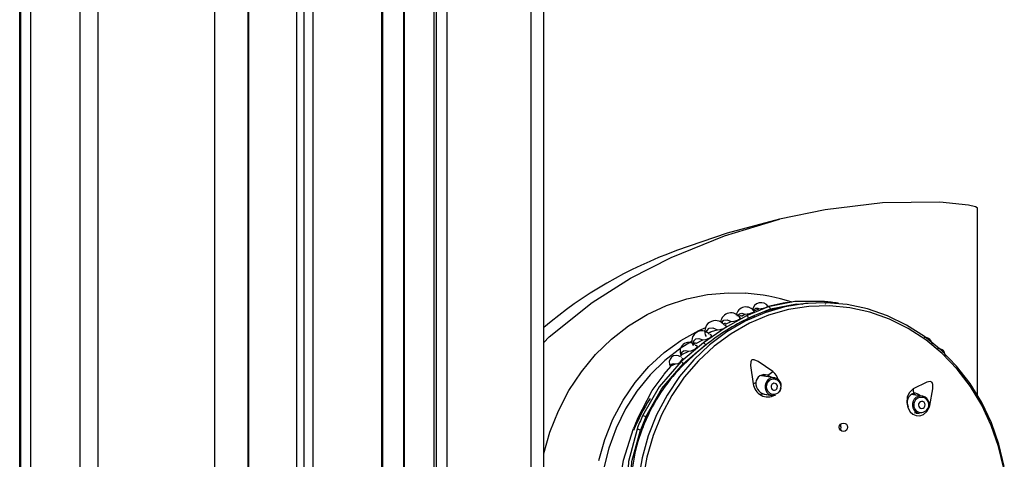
# Model space of a CAD drawing. Header units: millimetres. Extents: x 2845.84 to 2846.96, y 2905.71 to 2908.01.
# Tile 19 of 33: x 2846.04 to 2846.18, y 2907.17 to 2907.23. Entities that reach past the tile are written whole.
import ezdxf

# ---------------------------------------------------------------- set-up
doc = ezdxf.new("R2010")
doc.units = ezdxf.units.MM
doc.layers.add('SANINDUSA', color=3, linetype='Continuous')

msp = doc.modelspace()

# ---------------------------------------------------------------- linework, layer by layer
at = {"layer": 'SANINDUSA', "linetype": 'Continuous'}
for p, q in [((2846.038133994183, 2905.952696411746), (2846.038133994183, 2907.855976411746)), ((2846.03827195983, 2905.952696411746), (2846.03827195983, 2907.855976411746)), ((2846.039716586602, 2905.952696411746), (2846.039716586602, 2907.855976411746)), ((2846.046624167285, 2905.952696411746), (2846.046624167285, 2907.855976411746)), ((2846.049169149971, 2905.952696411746), (2846.049169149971, 2907.855976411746)), ((2846.065554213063, 2905.952696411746), (2846.065554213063, 2907.855976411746)), ((2846.089012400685, 2905.952696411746), (2846.089012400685, 2907.855976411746)), ((2846.08915454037, 2905.952696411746), (2846.08915454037, 2907.855976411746)), ((2846.092081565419, 2905.952696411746), (2846.092081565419, 2907.855976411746)), ((2846.092189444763, 2905.952696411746), (2846.092189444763, 2907.855976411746)), ((2846.096351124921, 2905.952696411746), (2846.096351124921, 2907.855976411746)), ((2846.0966702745, 2905.952696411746), (2846.0966702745, 2907.855976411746)), ((2846.098160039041, 2905.952696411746), (2846.098160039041, 2907.855976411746)), ((2846.109938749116, 2907.855976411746), (2846.109938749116, 2905.952696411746)), ((2846.111738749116, 2905.952696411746), (2846.111738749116, 2907.855976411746)), ((2846.070175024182, 2907.854336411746), (2846.070175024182, 2905.954336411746)), ((2846.07029718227, 2905.954336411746), (2846.07029718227, 2907.854336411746)), ((2846.077066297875, 2905.954336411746), (2846.077066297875, 2907.854336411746)), ((2846.078071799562, 2905.954336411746), (2846.078071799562, 2907.854336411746)), ((2846.079330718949, 2905.954336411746), (2846.079330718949, 2907.854336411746)), ((2846.172672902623, 2907.178147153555), (2846.172672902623, 2907.204357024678)), ((2846.145846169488, 2907.191069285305), (2846.143262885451, 2907.190563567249)), ((2846.139472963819, 2907.189354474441), (2846.139079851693, 2907.189165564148)), ((2846.139510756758, 2907.189276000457), (2846.139987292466, 2907.18951122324)), ((2846.143262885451, 2907.190563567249), (2846.140196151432, 2907.189296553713)), ((2846.140501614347, 2907.188989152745), (2846.1413775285, 2907.189353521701)), ((2846.141853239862, 2907.19020672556), (2846.141192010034, 2907.189976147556)), ((2846.141763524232, 2907.189514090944), (2846.143572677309, 2907.190266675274)), ((2846.143624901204, 2907.190165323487), (2846.143466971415, 2907.190105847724)), ((2846.143572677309, 2907.190266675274), (2846.143624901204, 2907.190165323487)), ((2846.143624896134, 2907.190165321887), (2846.143626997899, 2907.190156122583)), ((2846.143679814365, 2907.190172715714), (2846.144327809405, 2907.190313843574)), ((2846.137213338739, 2907.188268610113), (2846.136945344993, 2907.188139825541)), ((2846.137274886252, 2907.188140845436), (2846.138050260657, 2907.188525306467)), ((2846.140815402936, 2907.189107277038), (2846.140501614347, 2907.188989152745)), ((2846.140501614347, 2907.188989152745), (2846.140501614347, 2907.188989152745)), ((2846.135058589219, 2907.186977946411), (2846.134906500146, 2907.186883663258)), ((2846.134179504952, 2907.185522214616), (2846.13105222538, 2907.182903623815)), ((2846.131346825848, 2907.182597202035), (2846.134477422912, 2907.185210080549)), ((2846.134477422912, 2907.185210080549), (2846.131399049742, 2907.182495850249)), ((2846.133043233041, 2907.18550585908), (2846.132661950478, 2907.185212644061)), ((2846.133095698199, 2907.185435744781), (2846.134103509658, 2907.185922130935)), ((2846.131168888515, 2907.183863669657), (2846.130923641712, 2907.183632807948)), ((2846.131111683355, 2907.18385423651), (2846.13212998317, 2907.184328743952)), ((2846.129610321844, 2907.182269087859), (2846.130248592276, 2907.182550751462)), ((2846.13114073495, 2907.183452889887), (2846.131065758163, 2907.183440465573)), ((2846.131399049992, 2907.182495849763), (2846.131346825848, 2907.182597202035)), ((2846.129538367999, 2907.182171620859), (2846.128598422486, 2907.181093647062)), ((2846.144126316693, 2907.180600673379), (2846.142320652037, 2907.180864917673)), ((2846.14223211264, 2907.178351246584), (2846.142699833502, 2907.178282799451)), ((2846.164871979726, 2907.178041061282), (2846.163383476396, 2907.178266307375)), ((2846.142968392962, 2907.178243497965), (2846.143764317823, 2907.178127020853)), ((2846.126154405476, 2907.174929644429), (2846.12664096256, 2907.175795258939)), ((2846.163849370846, 2907.175667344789), (2846.163897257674, 2907.175660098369)), ((2846.164047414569, 2907.175637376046), (2846.164497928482, 2907.175569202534)), ((2846.126067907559, 2907.175097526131), (2846.125306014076, 2907.173242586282)), ((2846.126067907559, 2907.175097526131), (2846.126154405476, 2907.174929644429)), ((2846.126154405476, 2907.174929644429), (2846.126191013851, 2907.174910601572)), ((2846.125477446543, 2907.173281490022), (2846.125306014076, 2907.173242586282)), ((2846.125477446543, 2907.173281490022), (2846.12551809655, 2907.173263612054)), ((2846.153457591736, 2907.173439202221), (2846.153384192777, 2907.17328691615))]:
    msp.add_line(p, q, dxfattribs=at)
at = {"layer": 'SANINDUSA', "linetype": 'Continuous', "flags": 128}
for points in [[(2846.172672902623, 2907.204357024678), (2846.172667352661, 2907.204388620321), (2846.172648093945, 2907.204424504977), (2846.172595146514, 2907.204477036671), (2846.172362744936, 2907.204597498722), (2846.171372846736, 2907.204846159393), (2846.167352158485, 2907.205247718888), (2846.159310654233, 2907.205149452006), (2846.151264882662, 2907.204208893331), (2846.144865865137, 2907.202862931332)], [(2846.111738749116, 2907.185533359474), (2846.112521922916, 2907.186328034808), (2846.118539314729, 2907.191193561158), (2846.123945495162, 2907.194599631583), (2846.129640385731, 2907.197504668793), (2846.13712765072, 2907.200516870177), (2846.144865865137, 2907.202862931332)], [(2846.144865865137, 2907.202862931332), (2846.137503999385, 2907.200898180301), (2846.130401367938, 2907.198456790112)], [(2846.111738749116, 2907.169944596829), (2846.112605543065, 2907.172961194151), (2846.113796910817, 2907.175956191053), (2846.115274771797, 2907.178791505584), (2846.117021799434, 2907.181433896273), (2846.119017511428, 2907.183852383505), (2846.121238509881, 2907.186018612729), (2846.123658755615, 2907.187907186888), (2846.126249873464, 2907.189495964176), (2846.128981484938, 2907.190766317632), (2846.131821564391, 2907.191703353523), (2846.134736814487, 2907.192296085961), (2846.137693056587, 2907.1925375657), (2846.14004522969, 2907.192477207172)], [(2846.176423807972, 2907.16813637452), (2846.175674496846, 2907.17125801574), (2846.174613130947, 2907.174267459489), (2846.173253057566, 2907.177126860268), (2846.171611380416, 2907.179800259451), (2846.169708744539, 2907.182254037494), (2846.167569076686, 2907.184457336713), (2846.16521928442, 2907.186382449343), (2846.162688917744, 2907.188005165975), (2846.160009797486, 2907.189305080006), (2846.157215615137, 2907.190265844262), (2846.154341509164, 2907.190875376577), (2846.151423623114, 2907.191126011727), (2846.148498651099, 2907.19101459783), (2846.145603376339, 2907.19054253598), (2846.142774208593, 2907.189715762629), (2846.140046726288, 2907.188544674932), (2846.137455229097, 2907.187043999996), (2846.135032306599, 2907.185232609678), (2846.132808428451, 2907.183133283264), (2846.130811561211, 2907.180772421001), (2846.129066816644, 2907.178179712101), (2846.127596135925, 2907.175387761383), (2846.126418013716, 2907.172431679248), (2846.125547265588, 2907.169348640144), (2846.124994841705, 2907.166177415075)], [(2846.176336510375, 2907.167847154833), (2846.175618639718, 2907.170929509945), (2846.174592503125, 2907.173903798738), (2846.173271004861, 2907.176732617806), (2846.171670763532, 2907.179380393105), (2846.169811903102, 2907.181813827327), (2846.167717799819, 2907.184002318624), (2846.165414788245, 2907.185918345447), (2846.162931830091, 2907.187537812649), (2846.160300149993, 2907.188840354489), (2846.157552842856, 2907.189809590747), (2846.154724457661, 2907.190433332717), (2846.151850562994, 2907.190703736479), (2846.148967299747, 2907.190617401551), (2846.146110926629, 2907.190175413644), (2846.143317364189, 2907.189383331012), (2846.140621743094, 2907.188251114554), (2846.138057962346, 2907.18679300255), (2846.135658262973, 2907.185027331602), (2846.133452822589, 2907.182976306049), (2846.131469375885, 2907.180665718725), (2846.129732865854, 2907.178124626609), (2846.128265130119, 2907.175384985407), (2846.127084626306, 2907.172481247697), (2846.126206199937, 2907.169449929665), (2846.125640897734, 2907.166329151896)], [(2846.146013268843, 2907.191153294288), (2846.145346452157, 2907.19107729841), (2846.143066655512, 2907.190557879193)], [(2846.143572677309, 2907.190266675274), (2846.147241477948, 2907.19096444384), (2846.148134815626, 2907.190959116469)], [(2846.147520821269, 2907.190879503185), (2846.145844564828, 2907.190662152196), (2846.14433114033, 2907.19029992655)], [(2846.151179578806, 2907.191297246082), (2846.147005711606, 2907.191296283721), (2846.145846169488, 2907.191069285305)], [(2846.149985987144, 2907.191079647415), (2846.148855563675, 2907.191052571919), (2846.147809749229, 2907.19091696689)], [(2846.138934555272, 2907.189274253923), (2846.138965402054, 2907.189354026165), (2846.139228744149, 2907.189601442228), (2846.139575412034, 2907.189654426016), (2846.139987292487, 2907.18951122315)], [(2846.139987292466, 2907.18951122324), (2846.140330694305, 2907.189564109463), (2846.140535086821, 2907.18960123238), (2846.140790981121, 2907.189659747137), (2846.140931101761, 2907.189699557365), (2846.141071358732, 2907.189747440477), (2846.14117546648, 2907.18979108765), (2846.141247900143, 2907.189829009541), (2846.14131227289, 2907.189877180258), (2846.141326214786, 2907.189926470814), (2846.141317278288, 2907.189928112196)], [(2846.140196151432, 2907.189296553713), (2846.137203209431, 2907.18761189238), (2846.134179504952, 2907.185522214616)], [(2846.136136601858, 2907.187325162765), (2846.136497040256, 2907.187366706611), (2846.136672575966, 2907.187407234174), (2846.136879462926, 2907.187473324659), (2846.137019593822, 2907.18753175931), (2846.137157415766, 2907.187604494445), (2846.137254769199, 2907.187670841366), (2846.137320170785, 2907.187729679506), (2846.137373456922, 2907.187806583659), (2846.137371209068, 2907.187890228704), (2846.137220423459, 2907.187951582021), (2846.137137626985, 2907.187952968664)], [(2846.13673018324, 2907.188289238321), (2846.136751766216, 2907.188376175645), (2846.137053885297, 2907.188694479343), (2846.13749704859, 2907.188744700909), (2846.138050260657, 2907.188525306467)], [(2846.138050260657, 2907.188525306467), (2846.138413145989, 2907.188567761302), (2846.138600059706, 2907.188603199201), (2846.138825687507, 2907.188661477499), (2846.138966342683, 2907.188708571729), (2846.13910805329, 2907.188767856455), (2846.139211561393, 2907.188823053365), (2846.139281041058, 2907.18887088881), (2846.139341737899, 2907.188933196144), (2846.13935423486, 2907.189002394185), (2846.139325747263, 2907.189014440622)], [(2846.119457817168, 2907.168980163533), (2846.120299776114, 2907.171938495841), (2846.121441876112, 2907.17477164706), (2846.122869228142, 2907.177442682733), (2846.124563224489, 2907.179916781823), (2846.126501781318, 2907.182161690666), (2846.128659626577, 2907.184148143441), (2846.131008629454, 2907.1858502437), (2846.133518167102, 2907.187245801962), (2846.13448996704, 2907.187684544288)], [(2846.134103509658, 2907.185922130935), (2846.134458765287, 2907.18597589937), (2846.134638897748, 2907.186025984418), (2846.134853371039, 2907.186108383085), (2846.134985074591, 2907.18617418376), (2846.135115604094, 2907.18625591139), (2846.135208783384, 2907.18633097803), (2846.13526936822, 2907.18639532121), (2846.135318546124, 2907.186478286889), (2846.135318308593, 2907.186569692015), (2846.13518214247, 2907.186641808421), (2846.135050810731, 2907.186643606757)], [(2846.134618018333, 2907.186943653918), (2846.134647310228, 2907.187214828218), (2846.134952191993, 2907.187578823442), (2846.135464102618, 2907.187615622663), (2846.136136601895, 2907.187325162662)], [(2846.135066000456, 2907.186966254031), (2846.13523505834, 2907.187107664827), (2846.136136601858, 2907.187325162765)], [(2846.132574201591, 2907.185746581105), (2846.131023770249, 2907.184785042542), (2846.12874601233, 2907.183037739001), (2846.12666749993, 2907.181010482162), (2846.124816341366, 2907.178730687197), (2846.123217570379, 2907.176229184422), (2846.121892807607, 2907.173539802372), (2846.120859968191, 2907.170698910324), (2846.120133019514, 2907.167744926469), (2846.11972179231, 2907.164717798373), (2846.119631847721, 2907.161658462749), (2846.119864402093, 2907.158608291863), (2846.120416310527, 2907.155608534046), (2846.121280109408, 2907.152699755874), (2846.122444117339, 2907.149921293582), (2846.12389259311, 2907.147310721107), (2846.125605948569, 2907.144903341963), (2846.127561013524, 2907.142731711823), (2846.129731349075, 2907.14082519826), (2846.132087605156, 2907.139209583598), (2846.134222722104, 2907.138076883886)], [(2846.132772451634, 2907.185279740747), (2846.1328274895, 2907.185787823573), (2846.13308163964, 2907.18607448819), (2846.133517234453, 2907.186119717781), (2846.134103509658, 2907.185922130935)], [(2846.131030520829, 2907.183733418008), (2846.13105136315, 2907.183785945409), (2846.131111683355, 2907.18385423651)], [(2846.131111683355, 2907.18385423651), (2846.131153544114, 2907.184201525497), (2846.131345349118, 2907.184401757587), (2846.13167669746, 2907.184444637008), (2846.13212998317, 2907.184328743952)], [(2846.13212998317, 2907.184328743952), (2846.132454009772, 2907.184397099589), (2846.132641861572, 2907.184463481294), (2846.132870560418, 2907.184575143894), (2846.132992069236, 2907.184651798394), (2846.133110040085, 2907.184743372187), (2846.133193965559, 2907.184826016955), (2846.133248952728, 2907.184897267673), (2846.133291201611, 2907.184987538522), (2846.133282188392, 2907.185081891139), (2846.133135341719, 2907.185144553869), (2846.13301588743, 2907.185137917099)], [(2846.13105222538, 2907.182903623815), (2846.127936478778, 2907.179333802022), (2846.125609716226, 2907.175256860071)], [(2846.126067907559, 2907.175097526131), (2846.128319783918, 2907.179094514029), (2846.131346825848, 2907.182597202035)], [(2846.129610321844, 2907.182269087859), (2846.129637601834, 2907.18246168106), (2846.129756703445, 2907.182575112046), (2846.129963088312, 2907.182604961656), (2846.130248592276, 2907.182550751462)], [(2846.143898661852, 2907.181468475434), (2846.141862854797, 2907.182875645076), (2846.141297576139, 2907.183119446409), (2846.141136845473, 2907.18313971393), (2846.141019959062, 2907.18312054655), (2846.140934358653, 2907.18307143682), (2846.140870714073, 2907.182995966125), (2846.140807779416, 2907.182836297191), (2846.140776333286, 2907.182307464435), (2846.141174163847, 2907.179759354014)], [(2846.124895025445, 2907.174831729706), (2846.126987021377, 2907.17881235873), (2846.128653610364, 2907.181042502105)], [(2846.129513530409, 2907.182193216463), (2846.129508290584, 2907.182187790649), (2846.129566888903, 2907.182234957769), (2846.129610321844, 2907.182269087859)], [(2846.142980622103, 2907.180768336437), (2846.142647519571, 2907.180952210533), (2846.142444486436, 2907.180985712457)], [(2846.143179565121, 2907.18095512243), (2846.143631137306, 2907.180720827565), (2846.143685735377, 2907.180665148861)], [(2846.143908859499, 2907.179772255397), (2846.143773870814, 2907.179644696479), (2846.143690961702, 2907.179470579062), (2846.143672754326, 2907.179276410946), (2846.143722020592, 2907.179091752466), (2846.143831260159, 2907.178944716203), (2846.143983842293, 2907.178857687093), (2846.144156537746, 2907.178843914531), (2846.144323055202, 2907.178905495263), (2846.144458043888, 2907.179033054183), (2846.144540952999, 2907.179207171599), (2846.144559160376, 2907.179401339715), (2846.144509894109, 2907.179585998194), (2846.144400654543, 2907.179733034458), (2846.144248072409, 2907.179820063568), (2846.144075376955, 2907.17983383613), (2846.143908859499, 2907.179772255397)], [(2846.165956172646, 2907.176701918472), (2846.166385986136, 2907.179039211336), (2846.166384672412, 2907.179651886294), (2846.166344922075, 2907.179815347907), (2846.166288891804, 2907.179926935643), (2846.1662198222, 2907.180001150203), (2846.166137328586, 2907.180047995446), (2846.165987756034, 2907.180076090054), (2846.165553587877, 2907.179993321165), (2846.163641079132, 2907.179032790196)], [(2846.143324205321, 2907.178305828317), (2846.143615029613, 2907.178160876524), (2846.143764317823, 2907.178127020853)], [(2846.163641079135, 2907.179032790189), (2846.163078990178, 2907.178503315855), (2846.162791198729, 2907.177864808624), (2846.162714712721, 2907.177131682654), (2846.162859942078, 2907.176411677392), (2846.163188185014, 2907.175832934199), (2846.163597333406, 2907.175477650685), (2846.164040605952, 2907.175299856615), (2846.164542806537, 2907.175277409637), (2846.165071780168, 2907.175452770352), (2846.165544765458, 2907.175849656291), (2846.165878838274, 2907.176440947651), (2846.165956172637, 2907.176701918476)], [(2846.163949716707, 2907.178180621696), (2846.1637254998, 2907.178332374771), (2846.163707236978, 2907.178336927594)], [(2846.165145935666, 2907.177152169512), (2846.164993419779, 2907.177253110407), (2846.164815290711, 2907.177282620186), (2846.164638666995, 2907.177236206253), (2846.164490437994, 2907.177120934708), (2846.164393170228, 2907.176954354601), (2846.164361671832, 2907.17676182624), (2846.164400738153, 2907.176572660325), (2846.164504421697, 2907.176415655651), (2846.164656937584, 2907.176314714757), (2846.164835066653, 2907.176285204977), (2846.165011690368, 2907.17633161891), (2846.165159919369, 2907.176446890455), (2846.165257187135, 2907.176613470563), (2846.165288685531, 2907.176805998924), (2846.16524961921, 2907.176995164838), (2846.165145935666, 2907.177152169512)], [(2846.164093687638, 2907.175649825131), (2846.163863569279, 2907.175656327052), (2846.163799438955, 2907.175684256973)], [(2846.163883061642, 2907.175884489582), (2846.16426435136, 2907.175632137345), (2846.164497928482, 2907.175569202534)], [(2846.165956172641, 2907.176701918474), (2846.165852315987, 2907.176725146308), (2846.165839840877, 2907.17672823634)], [(2846.122197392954, 2907.164456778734), (2846.122961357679, 2907.169011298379), (2846.124337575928, 2907.173474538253)], [(2846.124838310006, 2907.173378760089), (2846.123636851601, 2907.168865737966), (2846.123400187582, 2907.16427363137)], [(2846.123853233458, 2907.164352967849), (2846.124107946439, 2907.168840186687), (2846.125306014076, 2907.173242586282)]]:
    msp.add_lwpolyline(points, dxfattribs=at)
at = {"layer": 'SANINDUSA', "linetype": 'Continuous'}
msp.add_circle((2846.153831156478, 2907.173655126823), 0.0005815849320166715, dxfattribs=at)
for centre, radius, start, end in [((2846.150916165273, 2907.14150570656), 0.06053331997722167, 109.809925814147, 130.3311372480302), ((2846.138280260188, 2907.165292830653), 0.0272319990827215, 72.18551695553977, 86.27967805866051), ((2846.142245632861, 2907.189963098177), 0.00118806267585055, 31.9892489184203, 173.964331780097), ((2846.149177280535, 2907.167426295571), 0.0239547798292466, 80.72830730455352, 85.20524702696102), ((2846.151061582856, 2907.191042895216), 0.0002803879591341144, 338.4943973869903, 65.11293570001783), ((2846.153047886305, 2907.190987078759), 8.179482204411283e-05, 27.23277949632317, 97.80063195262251), ((2846.138041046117, 2907.188246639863), 0.001471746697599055, 30.53488267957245, 174.1869051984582), ((2846.140135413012, 2907.189177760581), 0.001367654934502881, 32.11201255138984, 171.2003143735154), ((2846.149196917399, 2907.170828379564), 0.02011570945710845, 105.9184191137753, 115.4385672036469), ((2846.141669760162, 2907.189846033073), 0.0004951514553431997, 57.04547332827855, 164.765088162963), ((2846.141512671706, 2907.194570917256), 0.004330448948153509, 275.6513160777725, 293.9376058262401), ((2846.143225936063, 2907.190214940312), 0.0003505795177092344, 8.486121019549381, 83.95006550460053), ((2846.13586830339, 2907.187115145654), 0.001523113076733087, 38.14813441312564, 208.6153567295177), ((2846.153646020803, 2907.16143566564), 0.03050885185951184, 115.406962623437, 128.7944570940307), ((2846.140080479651, 2907.188876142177), 0.0004360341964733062, 15.02130646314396, 74.6163231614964), ((2846.133939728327, 2907.18579672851), 0.001395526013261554, 42.47345414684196, 209.0145223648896), ((2846.132094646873, 2907.184339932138), 0.00121473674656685, 46.92568174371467, 210.335527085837), ((2846.157885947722, 2907.155588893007), 0.03772395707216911, 128.2498374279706, 134.4878883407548), ((2846.133618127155, 2907.184688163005), 0.001005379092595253, 31.273584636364, 56.05655931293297), ((2846.165239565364, 2907.185218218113), 0.001059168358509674, 359.7555166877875, 94.23749306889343), ((2846.167132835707, 2907.183701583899), 0.001002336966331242, 350.6902830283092, 94.14118969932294), ((2846.14874762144, 2907.164898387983), 0.02467881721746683, 134.4981927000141, 156.0042125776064), ((2846.130350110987, 2907.182748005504), 0.0009853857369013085, 51.58146506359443, 213.6558427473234), ((2846.130243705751, 2907.183584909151), 0.001034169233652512, 270.270727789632, 350.9077061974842), ((2846.125374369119, 2907.177149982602), 0.008083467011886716, 42.36659027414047, 45.3798359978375), ((2846.142727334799, 2907.179850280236), 0.00119381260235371, 67.73989689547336, 176.461522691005), ((2846.131010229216, 2907.198762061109), 0.02156802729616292, 304.3488635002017, 306.696147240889), ((2846.142532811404, 2907.179663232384), 0.002263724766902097, 15.34475267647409, 52.88877887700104), ((2846.140595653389, 2907.181509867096), 0.001843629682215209, 288.2877141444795, 300.6599851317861), ((2846.143194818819, 2907.179938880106), 0.002028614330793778, 185.0771410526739, 299.5615626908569), ((2846.143120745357, 2907.179829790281), 0.00158774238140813, 176.5997314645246, 267.4745069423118), ((2846.143972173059, 2907.17948285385), 0.001125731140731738, 337.5963970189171, 178.0112370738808), ((2846.144063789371, 2907.179366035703), 0.001065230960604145, 117.406675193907, 293.6764783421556), ((2846.14400112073, 2907.179336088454), 0.001065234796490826, 297.4130001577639, 113.6701533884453), ((2846.144087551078, 2907.179306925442), 0.001258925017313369, 170.1670120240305, 232.674146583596), ((2846.143912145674, 2907.179113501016), 0.0009974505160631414, 233.0225817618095, 294.9324544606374), ((2846.143734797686, 2907.179390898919), 0.001344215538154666, 326.1462835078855, 351.8327375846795), ((2846.164137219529, 2907.177138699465), 0.001353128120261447, 108.4436376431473, 207.3768818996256), ((2846.164621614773, 2907.178833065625), 0.001000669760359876, 168.4869622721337, 204.2341180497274), ((2846.163820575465, 2907.177478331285), 0.0009505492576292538, 40.05797182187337, 96.73313888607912), ((2846.149908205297, 2907.162863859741), 0.0275638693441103, 147.4715185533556, 158.037171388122), ((2846.164798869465, 2907.176771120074), 0.001274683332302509, 170.685554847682, 224.0725941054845), ((2846.164705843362, 2907.176884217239), 0.00116857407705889, 336.9190784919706, 175.4248259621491), ((2846.164779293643, 2907.176774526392), 0.001082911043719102, 50.53591987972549, 227.3514309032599), ((2846.16473395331, 2907.176814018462), 0.001082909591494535, 230.53315329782, 47.35419747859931), ((2846.164561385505, 2907.176820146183), 0.001296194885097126, 314.2634516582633, 351.5561031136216), ((2846.152511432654, 2907.162695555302), 0.03016542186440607, 156.2766613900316, 159.063742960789), ((2846.153508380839, 2907.162700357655), 0.03059413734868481, 155.7686625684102, 159.5717417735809), ((2846.153599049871, 2907.162693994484), 0.03004862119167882, 155.9712461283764, 159.3691582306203), ((2846.153656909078, 2907.162694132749), 0.03006022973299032, 155.9712461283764, 159.3691582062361), ((2846.125465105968, 2907.174102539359), 0.001163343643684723, 58.79089277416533, 82.85933681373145), ((2846.147171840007, 2907.165013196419), 0.02317422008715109, 159.085715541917, 181.5728843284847), ((2846.124664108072, 2907.171909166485), 0.001479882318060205, 64.29391602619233, 83.23984703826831), ((2846.152788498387, 2907.173664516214), 0.0007060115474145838, 341.3892931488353, 35.49348932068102)]:
    msp.add_arc(centre, radius, start, end, dxfattribs=at)

doc.saveas('drawing.dxf')
